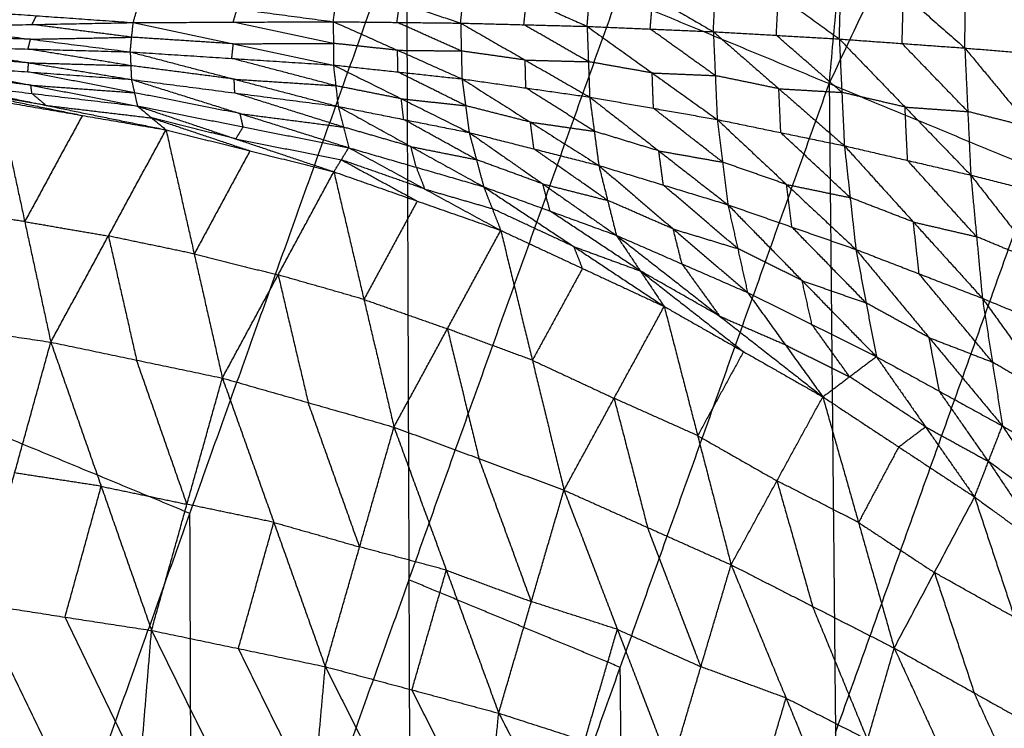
# Model space of a CAD drawing. Header units: millimetres. Extents: x -106 to 110, y -96 to 120.
# Tile 249 of 256: x -87 to -80, y 42 to 47. Entities that reach past the tile are written whole.
import ezdxf

# ---------------------------------------------------------------- set-up
doc = ezdxf.new("R2010")
doc.units = ezdxf.units.MM
doc.header["$MEASUREMENT"] = 0
doc.layers.add('Default', color=7, linetype='Continuous', true_color=0x000000)

msp = doc.modelspace()

# ---------------------------------------------------------------- linework, layer by layer
at = {"layer": 'Default'}
for points in [[(-81.3887, 46.4212, 7.9444), (-80.9368, 51.1845, 8.5305), (-80.485, 55.9478, 9.1165)], [(-81.3887, 46.4212, 7.9444), (-79.4992, 50.4161, 7.9444), (-77.6098, 54.411, 7.9444)], [(-87.4861, 39.0458, 9.1165), (-85.9434, 43.3573, 9.1165), (-84.4007, 47.6688, 9.1165)], [(-84.4007, 47.6688, 9.1165), (-84.3835, 42.8841, 8.5305), (-84.3663, 38.0994, 7.9444)], [(-84.4007, 47.6688, 9.1165), (-82.8947, 47.045, 8.5305), (-81.3887, 46.4212, 7.9444)], [(-80.4224, 46.6743, 3.546), (-80.4176, 47.0958, 3.7045), (-80.4128, 47.5173, 3.863)], [(-80.4128, 47.5173, 3.863), (-79.9729, 47.0588, 3.472), (-79.5331, 46.6004, 3.081)], [(-81.3166, 46.7388, 4.0102), (-81.3064, 47.0911, 4.1461), (-81.2961, 47.4435, 4.282)], [(-81.2961, 47.4435, 4.282), (-80.8593, 47.0589, 3.914), (-80.4224, 46.6743, 3.546)], [(-82.2143, 46.7909, 4.4727), (-82.1993, 47.0795, 4.5872), (-82.1843, 47.368, 4.7017)], [(-82.1843, 47.368, 4.7017), (-81.7504, 47.0534, 4.356), (-81.3166, 46.7388, 4.0102)], [(-83.1135, 46.8288, 4.933), (-83.0951, 47.0601, 5.0278), (-83.0767, 47.2914, 5.1226)], [(-83.0767, 47.2914, 5.1226), (-82.6455, 47.0412, 4.7977), (-82.2143, 46.7909, 4.4727)], [(-84.0147, 46.8521, 5.3907), (-83.9953, 47.0338, 5.4682), (-83.9758, 47.2155, 5.5458)], [(-83.9758, 47.2155, 5.5458), (-83.5447, 47.0221, 5.2394), (-83.1135, 46.8288, 4.933)], [(-84.922, 46.862, 5.8485), (-84.9029, 47.0026, 5.911), (-84.8838, 47.1431, 5.9734)], [(-84.8838, 47.1431, 5.9734), (-84.4493, 46.9976, 5.6821), (-84.0147, 46.8521, 5.3907)], [(-86.3478, 46.8557, 6.5655), (-86.3205, 46.9503, 6.6049), (-86.2932, 47.0449, 6.6442)], [(-86.2932, 47.0449, 6.6442), (-85.6076, 46.9534, 6.2463), (-84.922, 46.862, 5.8485)], [(-84.3835, 42.8841, 8.5305), (-83.6391, 44.9645, 8.5305), (-82.8947, 47.045, 8.5305)], [(-83.5641, 46.8404, 5.1619), (-83.5544, 46.9313, 5.2006), (-83.5447, 47.0221, 5.2394)], [(-82.6639, 46.8099, 4.7029), (-82.6547, 46.9255, 4.7503), (-82.6455, 47.0412, 4.7977)], [(-81.7654, 46.7649, 4.2415), (-81.7579, 46.9091, 4.2987), (-81.7504, 47.0534, 4.356)], [(-80.8695, 46.7066, 3.7781), (-80.8644, 46.8827, 3.846), (-80.8593, 47.0589, 3.914)], [(-87.7265, 46.9535, 7.3307), (-87.0372, 46.9046, 6.9481), (-86.3478, 46.8557, 6.5655)], [(-85.6349, 46.8589, 6.207), (-85.6212, 46.9062, 6.2267), (-85.6076, 46.9534, 6.2463)], [(-84.4683, 46.8571, 5.6196), (-84.4588, 46.9273, 5.6508), (-84.4493, 46.9976, 5.6821)], [(-87.0686, 46.8418, 6.9265), (-87.0529, 46.8732, 6.9373), (-87.0372, 46.9046, 6.9481)], [(-87.7894, 46.8278, 7.2875), (-87.0686, 46.8418, 6.9265), (-86.3478, 46.8557, 6.5655)], [(-87.7894, 46.8278, 7.2875), (-87.0792, 46.7373, 6.9181), (-86.3691, 46.6469, 6.5487)], [(-86.3584, 46.7513, 6.5571), (-86.7135, 46.7965, 6.7418), (-87.0686, 46.8418, 6.9265)], [(-86.3691, 46.6469, 6.5487), (-86.3584, 46.7513, 6.5571), (-86.3478, 46.8557, 6.5655)], [(-86.3478, 46.8557, 6.5655), (-85.6349, 46.8589, 6.207), (-84.922, 46.862, 5.8485)], [(-86.3478, 46.8557, 6.5655), (-85.6345, 46.7045, 6.1885), (-84.9213, 46.5533, 5.8114)], [(-84.9216, 46.7077, 5.8299), (-85.2783, 46.7833, 6.0185), (-85.6349, 46.8589, 6.207)], [(-84.922, 46.862, 5.8485), (-84.9216, 46.7077, 5.8299), (-84.9213, 46.5533, 5.8114)], [(-84.922, 46.862, 5.8485), (-84.4683, 46.8571, 5.6196), (-84.0147, 46.8521, 5.3907)], [(-84.922, 46.862, 5.8485), (-84.4635, 46.6584, 5.5944), (-84.005, 46.4547, 5.3403)], [(-84.0099, 46.6534, 5.3655), (-84.2391, 46.7552, 5.4925), (-84.4683, 46.8571, 5.6196)], [(-84.0147, 46.8521, 5.3907), (-84.0099, 46.6534, 5.3655), (-84.005, 46.4547, 5.3403)], [(-84.0147, 46.8521, 5.3907), (-83.5641, 46.8404, 5.1619), (-83.1135, 46.8288, 4.933)], [(-84.0147, 46.8521, 5.3907), (-83.5549, 46.5885, 5.1292), (-83.0952, 46.3249, 4.8678)], [(-83.1043, 46.5768, 4.9004), (-83.3342, 46.7086, 5.0311), (-83.5641, 46.8404, 5.1619)], [(-83.1135, 46.8288, 4.933), (-83.1043, 46.5768, 4.9004), (-83.0952, 46.3249, 4.8678)], [(-83.1135, 46.8288, 4.933), (-82.6639, 46.8099, 4.7029), (-82.2143, 46.7909, 4.4727)], [(-83.1135, 46.8288, 4.933), (-82.6499, 46.4968, 4.6622), (-82.1864, 46.1649, 4.3915)], [(-82.2003, 46.4779, 4.4321), (-82.4321, 46.6439, 4.5675), (-82.6639, 46.8099, 4.7029)], [(-87.0792, 46.7373, 6.9181), (-87.4433, 46.7475, 7.1023), (-87.8074, 46.7577, 7.2866)], [(-87.0973, 46.6672, 6.9171), (-87.0883, 46.7023, 6.9176), (-87.0792, 46.7373, 6.9181)], [(-87.0792, 46.7373, 6.9181), (-86.7188, 46.7443, 6.7376), (-86.3584, 46.7513, 6.5571)], [(-85.6345, 46.7045, 6.1885), (-85.9965, 46.7279, 6.3728), (-86.3584, 46.7513, 6.5571)], [(-82.2143, 46.7909, 4.4727), (-82.2003, 46.4779, 4.4321), (-82.1864, 46.1649, 4.3915)], [(-82.2143, 46.7909, 4.4727), (-81.7654, 46.7649, 4.2415), (-81.3166, 46.7388, 4.0102)], [(-82.2143, 46.7909, 4.4727), (-81.7474, 46.3843, 4.1928), (-81.2804, 45.9777, 3.9129)], [(-81.2985, 46.3582, 3.9615), (-81.532, 46.5616, 4.1015), (-81.7654, 46.7649, 4.2415)], [(-81.3166, 46.7388, 4.0102), (-81.2985, 46.3582, 3.9615), (-81.2804, 45.9777, 3.9129)], [(-81.3166, 46.7388, 4.0102), (-80.8695, 46.7066, 3.7781), (-80.4224, 46.6743, 3.546)], [(-81.3166, 46.7388, 4.0102), (-80.8483, 46.2537, 3.7218), (-80.38, 45.7686, 3.4334)], [(-87.8255, 46.6876, 7.2856), (-87.0973, 46.6672, 6.9171), (-86.3691, 46.6469, 6.5487)], [(-87.8255, 46.6876, 7.2856), (-87.093, 46.569, 6.9367), (-86.3604, 46.4504, 6.5879)], [(-86.3648, 46.5486, 6.5683), (-86.731, 46.6079, 6.7427), (-87.0973, 46.6672, 6.9171)], [(-85.6452, 46.6001, 6.1801), (-85.6399, 46.6523, 6.1843), (-85.6345, 46.7045, 6.1885)], [(-85.6345, 46.7045, 6.1885), (-85.2781, 46.7061, 6.0092), (-84.9216, 46.7077, 5.8299)], [(-84.4635, 46.6584, 5.5944), (-84.6926, 46.683, 5.7122), (-84.9216, 46.7077, 5.8299)], [(-84.4632, 46.504, 5.5758), (-84.4633, 46.5812, 5.5851), (-84.4635, 46.6584, 5.5944)], [(-84.4635, 46.6584, 5.5944), (-84.2367, 46.6559, 5.4799), (-84.0099, 46.6534, 5.3655)], [(-83.5549, 46.5885, 5.1292), (-83.7824, 46.621, 5.2474), (-84.0099, 46.6534, 5.3655)], [(-80.4012, 46.2215, 3.4897), (-80.6353, 46.464, 3.6339), (-80.8695, 46.7066, 3.7781)], [(-80.4224, 46.6743, 3.546), (-80.4012, 46.2215, 3.4897), (-80.38, 45.7686, 3.4334)], [(-80.4224, 46.6743, 3.546), (-79.9777, 46.6374, 3.3135), (-79.5331, 46.6004, 3.081)], [(-80.4224, 46.6743, 3.546), (-79.9537, 46.1087, 3.2499), (-79.4851, 45.543, 2.9537)], [(-87.093, 46.569, 6.9367), (-87.462, 46.596, 7.1197), (-87.831, 46.623, 7.3028)], [(-86.3691, 46.6469, 6.5487), (-86.3648, 46.5486, 6.5683), (-86.3604, 46.4504, 6.5879)], [(-86.3691, 46.6469, 6.5487), (-85.6452, 46.6001, 6.1801), (-84.9213, 46.5533, 5.8114)], [(-86.3691, 46.6469, 6.5487), (-85.6282, 46.4525, 6.2019), (-84.8874, 46.2581, 5.8551)], [(-84.9043, 46.4057, 5.8333), (-85.2748, 46.5029, 6.0067), (-85.6452, 46.6001, 6.1801)], [(-83.5501, 46.3898, 5.104), (-83.5525, 46.4892, 5.1166), (-83.5549, 46.5885, 5.1292)], [(-83.5549, 46.5885, 5.1292), (-83.3296, 46.5827, 5.0148), (-83.1043, 46.5768, 4.9004)], [(-87.8364, 46.5584, 7.32), (-87.0984, 46.5044, 6.9539), (-86.3604, 46.4504, 6.5879)], [(-87.8364, 46.5584, 7.32), (-87.0769, 46.4098, 7.0084), (-86.3174, 46.2612, 6.6968)], [(-87.0984, 46.5044, 6.9539), (-87.0957, 46.5367, 6.9453), (-87.093, 46.569, 6.9367)], [(-87.093, 46.569, 6.9367), (-86.7289, 46.5588, 6.7525), (-86.3648, 46.5486, 6.5683)], [(-85.6282, 46.4525, 6.2019), (-85.9965, 46.5006, 6.3851), (-86.3648, 46.5486, 6.5683)], [(-84.9213, 46.5533, 5.8114), (-84.9043, 46.4057, 5.8333), (-84.8874, 46.2581, 5.8551)], [(-84.9213, 46.5533, 5.8114), (-84.4632, 46.504, 5.5758), (-84.005, 46.4547, 5.3403)], [(-84.9213, 46.5533, 5.8114), (-84.4376, 46.3128, 5.5989), (-83.954, 46.0723, 5.3865)], [(-82.6499, 46.4968, 4.6622), (-82.8771, 46.5368, 4.7813), (-83.1043, 46.5768, 4.9004)], [(-87.0769, 46.4098, 7.0084), (-87.4529, 46.4544, 7.1843), (-87.8288, 46.499, 7.3602)], [(-86.3389, 46.3558, 6.6423), (-86.7187, 46.4301, 6.7981), (-87.0984, 46.5044, 6.9539)], [(-86.3604, 46.4504, 6.5879), (-86.3389, 46.3558, 6.6423), (-86.3174, 46.2612, 6.6968)], [(-86.3604, 46.4504, 6.5879), (-85.6239, 46.3542, 6.2215), (-84.8874, 46.2581, 5.8551)], [(-86.3604, 46.4504, 6.5879), (-85.586, 46.2071, 6.2932), (-84.8116, 45.9638, 5.9986)], [(-85.6239, 46.3542, 6.2215), (-85.6261, 46.4034, 6.2117), (-85.6282, 46.4525, 6.2019)], [(-85.6282, 46.4525, 6.2019), (-85.2663, 46.4291, 6.0176), (-84.9043, 46.4057, 5.8333)], [(-83.9795, 46.2635, 5.3634), (-84.2213, 46.3838, 5.4696), (-84.4632, 46.504, 5.5758)], [(-84.005, 46.4547, 5.3403), (-83.9795, 46.2635, 5.3634), (-83.954, 46.0723, 5.3865)], [(-84.005, 46.4547, 5.3403), (-83.5501, 46.3898, 5.104), (-83.0952, 46.3249, 4.8678)], [(-84.005, 46.4547, 5.3403), (-83.5176, 46.1462, 5.1292), (-83.0302, 45.8377, 4.9181)], [(-82.6408, 46.2449, 4.6296), (-82.6454, 46.3709, 4.6459), (-82.6499, 46.4968, 4.6622)], [(-82.6499, 46.4968, 4.6622), (-82.4251, 46.4874, 4.5472), (-82.2003, 46.4779, 4.4321)], [(-81.7474, 46.3843, 4.1928), (-81.9738, 46.4311, 4.3125), (-82.2003, 46.4779, 4.4321)], [(-87.8212, 46.4395, 7.4005), (-87.0693, 46.3504, 7.0487), (-86.3174, 46.2612, 6.6968)], [(-87.8212, 46.4395, 7.4005), (-86.9675, 46.2654, 7.0915), (-86.1138, 46.0912, 6.7826)], [(-87.0693, 46.3504, 7.0487), (-87.0731, 46.3801, 7.0285), (-87.0769, 46.4098, 7.0084)], [(-87.0769, 46.4098, 7.0084), (-86.7079, 46.3828, 6.8254), (-86.3389, 46.3558, 6.6423)], [(-84.4376, 46.3128, 5.5989), (-84.671, 46.3592, 5.7161), (-84.9043, 46.4057, 5.8333)], [(-84.3663, 38.0994, 7.9444), (-82.8775, 42.2603, 7.9444), (-81.3887, 46.4212, 7.9444)], [(-83.0627, 46.0813, 4.8929), (-83.3064, 46.2356, 4.9985), (-83.5501, 46.3898, 5.104)], [(-81.7334, 46.0713, 4.1522), (-81.7404, 46.2278, 4.1725), (-81.7474, 46.3843, 4.1928)], [(-81.7474, 46.3843, 4.1928), (-81.5229, 46.3713, 4.0772), (-81.2985, 46.3582, 3.9615)], [(-81.3887, 46.4212, 7.9444), (-81.3439, 41.7951, 7.4488), (-81.299, 37.169, 6.9532)], [(-81.3887, 46.4212, 7.9444), (-79.9081, 45.8079, 7.4488), (-78.4274, 45.1946, 6.9532)], [(-87.5638, 46.368, 7.3443), (-87.1369, 46.2809, 7.1898), (-86.71, 46.1938, 7.0354)], [(-86.9675, 46.2654, 7.0915), (-87.2656, 46.3167, 7.2179), (-87.5638, 46.368, 7.3443)], [(-87.0693, 46.3504, 7.0487), (-87.0184, 46.3079, 7.0701), (-86.9675, 46.2654, 7.0915)], [(-85.586, 46.2071, 6.2932), (-85.9625, 46.2814, 6.4678), (-86.3389, 46.3558, 6.6423)], [(-84.8495, 46.1109, 5.9268), (-85.2367, 46.2326, 6.0742), (-85.6239, 46.3542, 6.2215)], [(-84.4207, 46.1652, 5.6208), (-84.4292, 46.239, 5.6099), (-84.4376, 46.3128, 5.5989)], [(-84.4376, 46.3128, 5.5989), (-84.2086, 46.2881, 5.4811), (-83.9795, 46.2635, 5.3634)], [(-83.0952, 46.3249, 4.8678), (-83.0627, 46.0813, 4.8929), (-83.0302, 45.8377, 4.9181)], [(-83.0952, 46.3249, 4.8678), (-82.6408, 46.2449, 4.6296), (-82.1864, 46.1649, 4.3915)], [(-83.0952, 46.3249, 4.8678), (-82.6028, 45.9413, 4.6578), (-82.1105, 45.5577, 4.4479)], [(-80.8483, 46.2537, 3.7218), (-81.0734, 46.306, 3.8416), (-81.2985, 46.3582, 3.9615)], [(-87.3063, 46.2964, 7.2881), (-87.1205, 45.4373, 6.3095), (-86.9348, 44.5783, 5.3309)], [(-87.3063, 46.2964, 7.2881), (-86.71, 46.1938, 7.0354), (-86.1138, 46.0912, 6.7826)], [(-86.9675, 46.2654, 7.0915), (-86.5915, 46.2208, 6.9156), (-86.2156, 46.1762, 6.7397)], [(-86.3174, 46.2612, 6.6968), (-86.2156, 46.1762, 6.7397), (-86.1138, 46.0912, 6.7826)], [(-86.3174, 46.2612, 6.6968), (-85.6177, 46.0268, 6.492), (-84.9179, 45.7925, 6.2871)], [(-86.3174, 46.2612, 6.6968), (-85.5645, 46.1125, 6.3477), (-84.8116, 45.9638, 5.9986)], [(-84.8874, 46.2581, 5.8551), (-84.8495, 46.1109, 5.9268), (-84.8116, 45.9638, 5.9986)], [(-84.8874, 46.2581, 5.8551), (-84.4207, 46.1652, 5.6208), (-83.954, 46.0723, 5.3865)], [(-84.8874, 46.2581, 5.8551), (-84.3688, 45.9717, 5.7038), (-83.8502, 45.6852, 5.5524)], [(-83.5176, 46.1462, 5.1292), (-83.7486, 46.2049, 5.2463), (-83.9795, 46.2635, 5.3634)], [(-82.1484, 45.8613, 4.4197), (-82.3946, 46.0531, 4.5247), (-82.6408, 46.2449, 4.6296)], [(-80.8302, 45.8732, 3.6731), (-80.8393, 46.0634, 3.6974), (-80.8483, 46.2537, 3.7218)], [(-80.8483, 46.2537, 3.7218), (-80.6247, 46.2376, 3.6057), (-80.4012, 46.2215, 3.4897)], [(-86.71, 46.1938, 7.0354), (-86.9153, 45.8156, 6.6724), (-87.1205, 45.4373, 6.3095)], [(-86.2156, 46.1762, 6.7397), (-85.8657, 46.059, 6.6373), (-85.5159, 45.9418, 6.5348)], [(-85.6177, 46.0268, 6.492), (-85.9166, 46.1015, 6.6158), (-86.2156, 46.1762, 6.7397)], [(-85.5645, 46.1125, 6.3477), (-85.5753, 46.1598, 6.3205), (-85.586, 46.2071, 6.2932)], [(-85.586, 46.2071, 6.2932), (-85.2178, 46.159, 6.11), (-84.8495, 46.1109, 5.9268)], [(-83.9021, 45.8788, 5.4694), (-84.1614, 46.022, 5.5451), (-84.4207, 46.1652, 5.6208)], [(-82.1864, 46.1649, 4.3915), (-82.1484, 45.8613, 4.4197), (-82.1105, 45.5577, 4.4479)], [(-82.1864, 46.1649, 4.3915), (-81.7334, 46.0713, 4.1522), (-81.2804, 45.9777, 3.9129)], [(-82.1864, 46.1649, 4.3915), (-81.6924, 45.702, 4.185), (-81.1985, 45.2392, 3.9785)], [(-79.9537, 46.1087, 3.2499), (-80.1774, 46.1651, 3.3698), (-80.4012, 46.2215, 3.4897)], [(-85.5645, 46.1125, 6.3477), (-85.5911, 46.0696, 6.4198), (-85.6177, 46.0268, 6.492)], [(-84.3688, 45.9717, 5.7038), (-84.6092, 46.0413, 5.8153), (-84.8495, 46.1109, 5.9268)], [(-83.4921, 45.955, 5.1523), (-83.5049, 46.0506, 5.1407), (-83.5176, 46.1462, 5.1292)], [(-83.5176, 46.1462, 5.1292), (-83.2902, 46.1138, 5.0111), (-83.0627, 46.0813, 4.8929)], [(-86.9348, 44.5783, 5.3309), (-86.5243, 45.3347, 6.0567), (-86.1138, 46.0912, 6.7826)], [(-86.1138, 46.0912, 6.7826), (-85.913, 45.2068, 5.8435), (-85.7123, 44.3224, 4.9043)], [(-86.1138, 46.0912, 6.7826), (-85.5159, 45.9418, 6.5348), (-84.9179, 45.7925, 6.2871)], [(-85.6177, 46.0268, 6.492), (-85.2412, 45.9525, 6.3174), (-84.8648, 45.8781, 6.1428)], [(-83.954, 46.0723, 5.3865), (-83.9021, 45.8788, 5.4694), (-83.8502, 45.6852, 5.5524)], [(-83.954, 46.0723, 5.3865), (-83.4921, 45.955, 5.1523), (-83.0302, 45.8377, 4.9181)], [(-83.954, 46.0723, 5.3865), (-83.4294, 45.7058, 5.2491), (-82.9049, 45.3393, 5.1117)], [(-82.6028, 45.9413, 4.6578), (-82.8328, 46.0113, 4.7754), (-83.0627, 46.0813, 4.8929)], [(-81.2395, 45.6084, 3.9457), (-81.4864, 45.8399, 4.0489), (-81.7334, 46.0713, 4.1522)], [(-84.9179, 45.7925, 6.2871), (-84.8648, 45.8781, 6.1428), (-84.8116, 45.9638, 5.9986)], [(-84.8116, 45.9638, 5.9986), (-84.3309, 45.8245, 5.7755), (-83.8502, 45.6852, 5.5524)], [(-84.8116, 45.9638, 5.9986), (-84.2703, 45.6692, 5.9001), (-83.729, 45.3746, 5.8016)], [(-84.3309, 45.8245, 5.7755), (-84.3499, 45.8981, 5.7396), (-84.3688, 45.9717, 5.7038)], [(-84.3688, 45.9717, 5.7038), (-84.1355, 45.9252, 5.5866), (-83.9021, 45.8788, 5.4694)], [(-82.9676, 45.5885, 5.0149), (-83.2298, 45.7717, 5.0836), (-83.4921, 45.955, 5.1523)], [(-81.2804, 45.9777, 3.9129), (-81.2395, 45.6084, 3.9457), (-81.1985, 45.2392, 3.9785)], [(-81.2804, 45.9777, 3.9129), (-80.8302, 45.8732, 3.6731), (-80.38, 45.7686, 3.4334)], [(-81.2804, 45.9777, 3.9129), (-80.7888, 45.4342, 3.7124), (-80.2972, 44.8908, 3.5119)], [(-85.5159, 45.9418, 6.5348), (-85.7144, 45.5743, 6.1891), (-85.913, 45.2068, 5.8435)], [(-82.5704, 45.6977, 4.683), (-82.5866, 45.8195, 4.6704), (-82.6028, 45.9413, 4.6578)], [(-82.6028, 45.9413, 4.6578), (-82.3756, 45.9013, 4.5388), (-82.1484, 45.8613, 4.4197)], [(-84.8648, 45.8781, 6.1428), (-84.5941, 45.7308, 6.0936), (-84.3235, 45.5835, 6.0443)], [(-84.2703, 45.6692, 5.9001), (-84.5676, 45.7736, 6.0215), (-84.8648, 45.8781, 6.1428)], [(-84.3309, 45.8245, 5.7755), (-84.3006, 45.7468, 5.8378), (-84.2703, 45.6692, 5.9001)], [(-83.4294, 45.7058, 5.2491), (-83.6658, 45.7923, 5.3593), (-83.9021, 45.8788, 5.4694)], [(-83.0302, 45.8377, 4.9181), (-82.9676, 45.5885, 5.0149), (-82.9049, 45.3393, 5.1117)], [(-83.0302, 45.8377, 4.9181), (-82.5704, 45.6977, 4.683), (-82.1105, 45.5577, 4.4479)], [(-83.0302, 45.8377, 4.9181), (-82.5003, 45.3849, 4.7965), (-81.9704, 44.9321, 4.6749)], [(-81.6924, 45.702, 4.185), (-81.9204, 45.7817, 4.3023), (-82.1484, 45.8613, 4.4197)], [(-80.3386, 45.3297, 3.4726), (-80.5844, 45.6014, 3.5729), (-80.8302, 45.8732, 3.6731)], [(-85.7123, 44.3224, 4.9043), (-85.3151, 45.0574, 5.5957), (-84.9179, 45.7925, 6.2871)], [(-84.9179, 45.7925, 6.2871), (-84.7038, 44.8825, 5.3922), (-84.4896, 43.9726, 4.4974)], [(-84.9179, 45.7925, 6.2871), (-84.3235, 45.5835, 6.0443), (-83.729, 45.3746, 5.8016)], [(-81.3439, 41.7951, 7.4488), (-80.626, 43.8015, 7.4488), (-79.9081, 45.8079, 7.4488)], [(-80.38, 45.7686, 3.4334), (-80.3386, 45.3297, 3.4726), (-80.2972, 44.8908, 3.5119)], [(-80.38, 45.7686, 3.4334), (-79.9325, 45.6558, 3.1935), (-79.4851, 45.543, 2.9537)], [(-80.38, 45.7686, 3.4334), (-79.8923, 45.1444, 3.2409), (-79.4047, 44.5202, 3.0485)], [(-83.8502, 45.6852, 5.5524), (-83.7896, 45.5299, 5.677), (-83.729, 45.3746, 5.8016)], [(-83.8502, 45.6852, 5.5524), (-83.3776, 45.5123, 5.3321), (-82.9049, 45.3393, 5.1117)], [(-83.8502, 45.6852, 5.5524), (-83.2072, 45.2589, 5.4419), (-82.5642, 44.8326, 5.3313)], [(-83.3776, 45.5123, 5.3321), (-83.4035, 45.609, 5.2906), (-83.4294, 45.7058, 5.2491)], [(-83.4294, 45.7058, 5.2491), (-83.1985, 45.6471, 5.132), (-82.9676, 45.5885, 5.0149)], [(-82.0405, 45.2449, 4.5614), (-82.3054, 45.4713, 4.6222), (-82.5704, 45.6977, 4.683)], [(-81.6545, 45.3984, 4.2132), (-81.6735, 45.5502, 4.1991), (-81.6924, 45.702, 4.185)], [(-81.6924, 45.702, 4.185), (-81.466, 45.6552, 4.0653), (-81.2395, 45.6084, 3.9457)], [(-84.2703, 45.6692, 5.9001), (-84.03, 45.5995, 5.7886), (-83.7896, 45.5299, 5.677)], [(-80.7888, 45.4342, 3.7124), (-81.0142, 45.5213, 3.829), (-81.2395, 45.6084, 3.9457)], [(-84.3235, 45.5835, 6.0443), (-84.5136, 45.233, 5.7183), (-84.7038, 44.8825, 5.3922)], [(-82.5003, 45.3849, 4.7965), (-82.734, 45.4867, 4.9057), (-82.9676, 45.5885, 5.0149)], [(-82.1105, 45.5577, 4.4479), (-82.0405, 45.2449, 4.5614), (-81.9704, 44.9321, 4.6749)], [(-82.1105, 45.5577, 4.4479), (-81.6545, 45.3984, 4.2132), (-81.1985, 45.2392, 3.9785)], [(-82.1105, 45.5577, 4.4479), (-81.5817, 45.0165, 4.3469), (-81.0528, 44.4753, 4.2458)], [(-87.1205, 45.4373, 6.3095), (-87.4259, 45.4827, 6.4216), (-87.7312, 45.5281, 6.5337)], [(-83.2072, 45.2589, 5.4419), (-83.4984, 45.3944, 5.5594), (-83.7896, 45.5299, 5.677)], [(-82.7346, 45.0859, 5.2215), (-83.0561, 45.2991, 5.2768), (-83.3776, 45.5123, 5.3321)], [(-87.1205, 45.4373, 6.3095), (-86.8224, 45.386, 6.1831), (-86.5243, 45.3347, 6.0567)], [(-81.1257, 44.8572, 4.1122), (-81.3901, 45.1278, 4.1627), (-81.6545, 45.3984, 4.2132)], [(-80.7479, 45.065, 3.7452), (-80.7684, 45.2496, 3.7288), (-80.7888, 45.4342, 3.7124)], [(-80.7888, 45.4342, 3.7124), (-80.5637, 45.382, 3.5925), (-80.3386, 45.3297, 3.4726)], [(-86.5243, 45.3347, 6.0567), (-86.4239, 44.8925, 5.5872), (-86.3235, 44.4503, 5.1176)], [(-85.913, 45.2068, 5.8435), (-86.2186, 45.2707, 5.9501), (-86.5243, 45.3347, 6.0567)], [(-84.4896, 43.9726, 4.4974), (-84.1093, 44.6736, 5.1495), (-83.729, 45.3746, 5.8016)], [(-83.729, 45.3746, 5.8016), (-83.5037, 44.4492, 4.9573), (-83.2783, 43.5238, 4.113)], [(-83.729, 45.3746, 5.8016), (-83.1466, 45.1036, 5.5665), (-82.5642, 44.8326, 5.3313)], [(-82.9049, 45.3393, 5.1117), (-82.7346, 45.0859, 5.2215), (-82.5642, 44.8326, 5.3313)], [(-82.9049, 45.3393, 5.1117), (-82.4377, 45.1357, 4.8933), (-81.9704, 44.9321, 4.6749)], [(-82.9049, 45.3393, 5.1117), (-82.1695, 44.7639, 4.9968), (-81.4341, 44.1885, 4.8819)], [(-82.4377, 45.1357, 4.8933), (-82.469, 45.2603, 4.8449), (-82.5003, 45.3849, 4.7965)], [(-82.5003, 45.3849, 4.7965), (-82.2704, 45.3149, 4.679), (-82.0405, 45.2449, 4.5614)], [(-79.8923, 45.1444, 3.2409), (-80.1155, 45.237, 3.3568), (-80.3386, 45.3297, 3.4726)], [(-83.1466, 45.1036, 5.5665), (-83.1769, 45.1813, 5.5042), (-83.2072, 45.2589, 5.4419)], [(-83.2072, 45.2589, 5.4419), (-82.9709, 45.1724, 5.3317), (-82.7346, 45.0859, 5.2215)], [(-85.913, 45.2068, 5.8435), (-85.6141, 45.1321, 5.7196), (-85.3151, 45.0574, 5.5957)], [(-81.5817, 45.0165, 4.3469), (-81.8111, 45.1307, 4.4541), (-82.0405, 45.2449, 4.5614)], [(-81.299, 37.169, 6.9532), (-79.8632, 41.1818, 6.9532), (-78.4274, 45.1946, 6.9532)], [(-81.1985, 45.2392, 3.9785), (-81.1257, 44.8572, 4.1122), (-81.0528, 44.4753, 4.2458)], [(-81.1985, 45.2392, 3.9785), (-80.7479, 45.065, 3.7452), (-80.2972, 44.8908, 3.5119)], [(-81.1985, 45.2392, 3.9785), (-80.6767, 44.6105, 3.9026), (-80.1549, 43.9818, 3.8267)], [(-82.4377, 45.1357, 4.8933), (-82.3036, 44.9498, 4.945), (-82.1695, 44.7639, 4.9968)], [(-85.3151, 45.0574, 5.5957), (-85.208, 44.6025, 5.1483), (-85.101, 44.1475, 4.7009)], [(-84.7038, 44.8825, 5.3922), (-85.0094, 44.97, 5.494), (-85.3151, 45.0574, 5.5957)], [(-83.1466, 45.1036, 5.5665), (-83.3251, 44.7764, 5.2619), (-83.5037, 44.4492, 4.9573)], [(-82.7346, 45.0859, 5.2215), (-82.3669, 44.7982, 5.164), (-81.9992, 44.5106, 5.1066)], [(-82.1695, 44.7639, 4.9968), (-82.452, 44.9249, 5.1091), (-82.7346, 45.0859, 5.2215)], [(-80.2261, 44.4363, 3.6693), (-80.487, 44.7506, 3.7073), (-80.7479, 45.065, 3.7452)], [(-81.5116, 44.7037, 4.4604), (-81.5466, 44.8601, 4.4036), (-81.5817, 45.0165, 4.3469)], [(-81.5817, 45.0165, 4.3469), (-81.3537, 44.9369, 4.2295), (-81.1257, 44.8572, 4.1122)], [(-81.9704, 44.9321, 4.6749), (-81.7023, 44.5603, 4.7784), (-81.4341, 44.1885, 4.8819)], [(-81.9704, 44.9321, 4.6749), (-81.5116, 44.7037, 4.4604), (-81.0528, 44.4753, 4.2458)], [(-84.7038, 44.8825, 5.3922), (-84.4065, 44.7781, 5.2709), (-84.1093, 44.6736, 5.1495)], [(-83.2783, 43.5238, 4.113), (-82.9213, 44.1782, 4.7221), (-82.5642, 44.8326, 5.3313)], [(-82.5642, 44.8326, 5.3313), (-82.3259, 43.912, 4.5432), (-82.0876, 42.9915, 3.7551)], [(-82.5642, 44.8326, 5.3313), (-81.9992, 44.5106, 5.1066), (-81.4341, 44.1885, 4.8819)], [(-80.6767, 44.6105, 3.9026), (-80.9012, 44.7339, 4.0074), (-81.1257, 44.8572, 4.1122)], [(-80.2972, 44.8908, 3.5119), (-80.2261, 44.4363, 3.6693), (-80.1549, 43.9818, 3.8267)], [(-80.2972, 44.8908, 3.5119), (-79.851, 44.7055, 3.2802), (-79.4047, 44.5202, 3.0485)], [(-80.2972, 44.8908, 3.5119), (-79.7844, 44.1761, 3.4646), (-79.2716, 43.4614, 3.4172)], [(-88.156, 44.7598, 5.7793), (-87.5454, 44.669, 5.5551), (-86.9348, 44.5783, 5.3309)], [(-82.1695, 44.7639, 4.9968), (-81.9359, 44.6621, 4.8876), (-81.7023, 44.5603, 4.7784)], [(-81.2435, 44.3319, 4.5638), (-81.3776, 44.5178, 4.5121), (-81.5116, 44.7037, 4.4604)], [(-85.9434, 43.3573, 9.1165), (-87.4728, 43.9908, 9.8417), (-89.0021, 44.6243, 10.5669)], [(-84.1093, 44.6736, 5.1495), (-83.9966, 44.2109, 4.7273), (-83.884, 43.7482, 4.3052)], [(-83.5037, 44.4492, 4.9573), (-83.8065, 44.5614, 5.0534), (-84.1093, 44.6736, 5.1495)], [(-87.4501, 42.7139, 4.235), (-87.1924, 43.6461, 4.7829), (-86.9348, 44.5783, 5.3309)], [(-86.9348, 44.5783, 5.3309), (-86.5758, 43.551, 4.5967), (-86.2169, 42.5238, 3.8624)], [(-86.9348, 44.5783, 5.3309), (-86.3235, 44.4503, 5.1176), (-85.7123, 44.3224, 4.9043)], [(-81.7023, 44.5603, 4.7784), (-81.4729, 44.4461, 4.6711), (-81.2435, 44.3319, 4.5638)], [(-80.6039, 44.2285, 4.0363), (-80.6403, 44.4195, 3.9694), (-80.6767, 44.6105, 3.9026)], [(-80.6767, 44.6105, 3.9026), (-80.4514, 44.5234, 3.786), (-80.2261, 44.4363, 3.6693)], [(-81.9992, 44.5106, 5.1066), (-82.1626, 44.2113, 4.8249), (-82.3259, 43.912, 4.5432)], [(-85.9646, 43.4231, 4.3834), (-86.1441, 43.9367, 4.7505), (-86.3235, 44.4503, 5.1176)], [(-83.5037, 44.4492, 4.9573), (-83.2125, 44.3137, 4.8397), (-82.9213, 44.1782, 4.7221)], [(-81.4341, 44.1885, 4.8819), (-81.2435, 44.3319, 4.5638), (-81.0528, 44.4753, 4.2458)], [(-81.0528, 44.4753, 4.2458), (-80.7028, 43.975, 4.3534), (-80.3528, 43.4747, 4.4611)], [(-81.0528, 44.4753, 4.2458), (-80.6039, 44.2285, 4.0363), (-80.1549, 43.9818, 3.8267)], [(-79.7844, 44.1761, 3.4646), (-80.0052, 44.3062, 3.5669), (-80.2261, 44.4363, 3.6693)], [(-86.2169, 42.5238, 3.8624), (-85.9646, 43.4231, 4.3834), (-85.7123, 44.3224, 4.9043)], [(-85.7123, 44.3224, 4.9043), (-85.3458, 43.294, 4.2106), (-84.9793, 42.2657, 3.5169)], [(-85.7123, 44.3224, 4.9043), (-85.101, 44.1475, 4.7009), (-84.4896, 43.9726, 4.4974)], [(-80.7028, 43.975, 4.3534), (-80.9732, 44.1534, 4.4586), (-81.2435, 44.3319, 4.5638)], [(-80.2538, 43.7283, 4.1439), (-80.4288, 43.9784, 4.0901), (-80.6039, 44.2285, 4.0363)], [(-84.7345, 43.1191, 4.0071), (-84.9177, 43.6333, 4.354), (-85.101, 44.1475, 4.7009)], [(-82.9213, 44.1782, 4.7221), (-82.8021, 43.7179, 4.3281), (-82.683, 43.2576, 3.934)], [(-82.3259, 43.912, 4.5432), (-82.6236, 44.0451, 4.6327), (-82.9213, 44.1782, 4.7221)], [(-82.0876, 42.9915, 3.7551), (-81.7609, 43.59, 4.3185), (-81.4341, 44.1885, 4.8819)], [(-81.4341, 44.1885, 4.8819), (-81.1799, 43.2933, 4.1555), (-80.9256, 42.3981, 3.4291)], [(-81.4341, 44.1885, 4.8819), (-80.8935, 43.8316, 4.6715), (-80.3528, 43.4747, 4.4611)], [(-84.9793, 42.2657, 3.5169), (-84.7345, 43.1191, 4.0071), (-84.4896, 43.9726, 4.4974)], [(-84.4896, 43.9726, 4.4974), (-84.1167, 42.9534, 3.8484), (-83.7437, 41.9342, 3.1994)], [(-84.4896, 43.9726, 4.4974), (-83.884, 43.7482, 4.3052), (-83.2783, 43.5238, 4.113)], [(-80.8935, 43.8316, 4.6715), (-80.7982, 43.9033, 4.5124), (-80.7028, 43.975, 4.3534)], [(-80.7028, 43.975, 4.3534), (-80.4783, 43.8516, 4.2487), (-80.2538, 43.7283, 4.1439)], [(-80.3528, 43.4747, 4.4611), (-80.2538, 43.7283, 4.1439), (-80.1549, 43.9818, 3.8267)], [(-80.1549, 43.9818, 3.8267), (-79.7292, 43.345, 3.9459), (-79.3036, 42.7082, 4.0651)], [(-80.1549, 43.9818, 3.8267), (-79.7133, 43.7216, 3.622), (-79.2716, 43.4614, 3.4172)], [(-82.3259, 43.912, 4.5432), (-82.0434, 43.751, 4.4308), (-81.7609, 43.59, 4.3185)], [(-80.8935, 43.8316, 4.6715), (-81.0367, 43.5625, 4.4135), (-81.1799, 43.2933, 4.1555)], [(-83.511, 42.729, 3.6562), (-83.6975, 43.2386, 3.9807), (-83.884, 43.7482, 4.3052)], [(-80.2538, 43.7283, 4.1439), (-80.041, 43.4099, 4.2035), (-79.8282, 43.0915, 4.2631)], [(-79.7292, 43.345, 3.9459), (-79.9915, 43.5366, 4.0449), (-80.2538, 43.7283, 4.1439)], [(-86.5758, 43.551, 4.5967), (-86.8841, 43.5985, 4.6898), (-87.1924, 43.6461, 4.7829)], [(-81.7609, 43.59, 4.3185), (-81.6338, 43.1424, 3.9553), (-81.5066, 42.6948, 3.5921)], [(-81.1799, 43.2933, 4.1555), (-81.4704, 43.4417, 4.237), (-81.7609, 43.59, 4.3185)], [(-86.8335, 42.6188, 4.0487), (-86.7047, 43.0849, 4.3227), (-86.5758, 43.551, 4.5967)], [(-86.5758, 43.551, 4.5967), (-86.2702, 43.4871, 4.49), (-85.9646, 43.4231, 4.3834)], [(-83.7437, 41.9342, 3.1994), (-83.511, 42.729, 3.6562), (-83.2783, 43.5238, 4.113)], [(-83.2783, 43.5238, 4.113), (-82.8981, 42.5311, 3.5127), (-82.5178, 41.5383, 2.9125)], [(-83.2783, 43.5238, 4.113), (-82.683, 43.2576, 3.934), (-82.0876, 42.9915, 3.7551)], [(-80.9256, 42.3981, 3.4291), (-80.6392, 42.9364, 3.9451), (-80.3528, 43.4747, 4.4611)], [(-80.3528, 43.4747, 4.4611), (-80.0689, 42.6168, 3.7976), (-79.7851, 41.759, 3.1342)], [(-80.3528, 43.4747, 4.4611), (-79.8282, 43.0915, 4.2631), (-79.3036, 42.7082, 4.0651)], [(-85.3458, 43.294, 4.2106), (-85.6552, 43.3586, 4.297), (-85.9646, 43.4231, 4.3834)], [(-85.9262, 38.5726, 8.5305), (-85.9348, 40.9649, 8.8235), (-85.9434, 43.3573, 9.1165)], [(-85.5981, 42.3947, 3.6897), (-85.472, 42.8444, 3.9501), (-85.3458, 43.294, 4.2106)], [(-85.3458, 43.294, 4.2106), (-85.0401, 43.2066, 4.1089), (-84.7345, 43.1191, 4.0071)], [(-81.1799, 43.2933, 4.1555), (-80.9095, 43.1149, 4.0503), (-80.6392, 42.9364, 3.9451)], [(-82.3027, 42.2649, 3.3338), (-82.4929, 42.7613, 3.6339), (-82.683, 43.2576, 3.934)], [(-84.1167, 42.9534, 3.8484), (-84.4256, 43.0363, 3.9278), (-84.7345, 43.1191, 4.0071)], [(-84.3615, 42.0999, 3.3582), (-84.2391, 42.5266, 3.6033), (-84.1167, 42.9534, 3.8484)], [(-84.1167, 42.9534, 3.8484), (-83.8138, 42.8412, 3.7523), (-83.511, 42.729, 3.6562)], [(-82.5178, 41.5383, 2.9125), (-82.3027, 42.2649, 3.3338), (-82.0876, 42.9915, 3.7551)], [(-82.0876, 42.9915, 3.7551), (-81.6961, 42.0416, 3.2072), (-81.3045, 41.0918, 2.6593)], [(-82.0876, 42.9915, 3.7551), (-81.5066, 42.6948, 3.5921), (-80.9256, 42.3981, 3.4291)], [(-80.6392, 42.9364, 3.9451), (-80.4973, 42.5075, 3.6134), (-80.3553, 42.0785, 3.2817)], [(-80.0689, 42.6168, 3.7976), (-80.3541, 42.7766, 3.8714), (-80.6392, 42.9364, 3.9451)], [(-84.3835, 42.8841, 8.5305), (-85.1548, 40.7283, 8.5305), (-85.9262, 38.5726, 8.5305)], [(-82.8775, 42.2603, 7.9444), (-83.6305, 42.5722, 8.2375), (-84.3835, 42.8841, 8.5305)], [(-82.8981, 42.5311, 3.5127), (-83.2046, 42.63, 3.5845), (-83.511, 42.729, 3.6562)], [(-87.4501, 42.7139, 4.235), (-86.9169, 41.6114, 3.7385), (-86.3836, 40.5089, 3.2421)], [(-87.4501, 42.7139, 4.235), (-86.8335, 42.6188, 4.0487), (-86.2169, 42.5238, 3.8624)], [(-81.1151, 41.745, 3.0442), (-81.3108, 42.2199, 3.3182), (-81.5066, 42.6948, 3.5921)], [(-86.3003, 41.5163, 3.5523), (-86.5669, 42.0676, 3.8005), (-86.8335, 42.6188, 4.0487)], [(-86.3836, 40.5089, 3.2421), (-86.3003, 41.5163, 3.5523), (-86.2169, 42.5238, 3.8624)], [(-86.2169, 42.5238, 3.8624), (-85.6836, 41.4402, 3.4002), (-85.1503, 40.3567, 2.938)], [(-86.2169, 42.5238, 3.8624), (-85.5981, 42.3947, 3.6897), (-84.9793, 42.2657, 3.5169)], [(-83.1308, 41.7362, 3.0559), (-83.0144, 42.1337, 3.2843), (-82.8981, 42.5311, 3.5127)], [(-82.8981, 42.5311, 3.5127), (-82.6004, 42.398, 3.4232), (-82.3027, 42.2649, 3.3338)], [(-85.0648, 41.3112, 3.2275), (-85.3315, 41.853, 3.4586), (-85.5981, 42.3947, 3.6897)], [(-81.3045, 41.0918, 2.6593), (-81.1151, 41.745, 3.0442), (-80.9256, 42.3981, 3.4291)], [(-80.9256, 42.3981, 3.4291), (-80.5149, 41.5027, 2.9352), (-80.1042, 40.6072, 2.4413)], [(-80.9256, 42.3981, 3.4291), (-80.3553, 42.0785, 3.2817), (-79.7851, 41.759, 3.1342)], [(-85.1503, 40.3567, 2.938), (-85.0648, 41.3112, 3.2275), (-84.9793, 42.2657, 3.5169)], [(-84.9793, 42.2657, 3.5169), (-84.4468, 41.2111, 3.0912), (-83.9142, 40.1566, 2.6655)], [(-84.9793, 42.2657, 3.5169), (-84.3615, 42.0999, 3.3582), (-83.7437, 41.9342, 3.1994)], [(-82.8326, 37.6342, 7.4488), (-82.8551, 39.9472, 7.6966), (-82.8775, 42.2603, 7.9444)], [(-81.6961, 42.0416, 3.2072), (-81.9994, 42.1533, 3.2705), (-82.3027, 42.2649, 3.3338)], [(-83.8289, 41.0454, 2.9325), (-84.0952, 41.5726, 3.1453), (-84.3615, 42.0999, 3.3582)], [(-81.9112, 41.3151, 2.7859), (-81.8036, 41.6783, 2.9965), (-81.6961, 42.0416, 3.2072)], [(-81.6961, 42.0416, 3.2072), (-81.4056, 41.8933, 3.1257), (-81.1151, 41.745, 3.0442)], [(-79.9447, 41.1831, 2.7878), (-80.15, 41.6308, 3.0347), (-80.3553, 42.0785, 3.2817)], [(-83.9142, 40.1566, 2.6655), (-83.8289, 41.0454, 2.9325), (-83.7437, 41.9342, 3.1994)], [(-83.7437, 41.9342, 3.1994), (-83.2126, 40.9231, 2.8125), (-82.6816, 39.9121, 2.4257)], [(-83.7437, 41.9342, 3.1994), (-83.1308, 41.7362, 3.0559), (-82.5178, 41.5383, 2.9125)]]:
    msp.add_open_spline(points, degree=2, dxfattribs=at)

doc.saveas('drawing.dxf')
